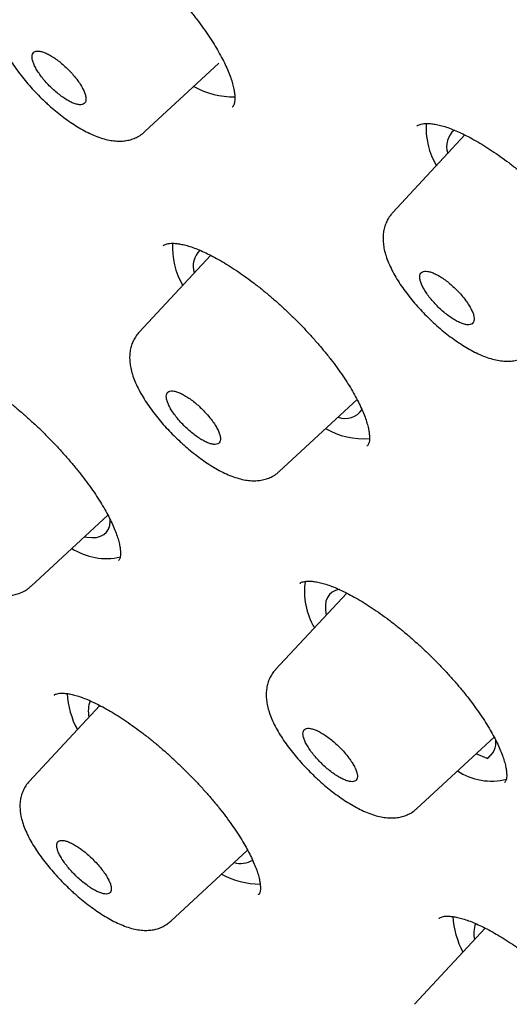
# Model space of a CAD drawing. Header units: millimetres. Extents: x 8 to 1128, y 12 to 2387.
# Tile 12 of 90: x 779 to 787, y 774 to 790. Entities that reach past the tile are written whole.
import ezdxf

# ---------------------------------------------------------------- set-up
doc = ezdxf.new("R2010")
doc.units = ezdxf.units.MM

msp = doc.modelspace()

# ---------------------------------------------------------------- linework, layer by layer
at = {"color": 7, "linetype": 'Continuous', "lineweight": 30}
for p, q in [((780.927, 787.96), (782.094, 789.04)), ((782.305, 788.349), (782.307, 788.352)), ((785.216, 788.047), (785.214, 788.045)), ((785.975, 787.907), (784.836, 786.682)), ((781.217, 786.161), (781.215, 786.159)), ((781.964, 786.009), (780.835, 784.796)), ((783.051, 782.603), (784.274, 783.735)), ((784.432, 783), (784.434, 783.003)), ((779.131, 780.79), (780.342, 781.912)), ((780.509, 781.194), (780.511, 781.196)), ((783.373, 780.836), (783.371, 780.834)), ((784.11, 780.682), (782.988, 779.476)), ((779.496, 779.073), (779.495, 779.071)), ((780.216, 778.91), (779.101, 777.711)), ((785.216, 777.283), (786.435, 778.412)), ((786.324, 778.074), (786.15, 778.149)), ((786.324, 778.074), (786.419, 778.166)), ((786.599, 777.693), (786.601, 777.695)), ((781.336, 775.508), (782.546, 776.629)), ((782.719, 775.925), (782.721, 775.928)), ((785.568, 775.554), (785.566, 775.552)), ((786.296, 775.398), (785.178, 774.196))]:
    msp.add_line(p, q, dxfattribs=at)
at = {"color": 7, "linetype": 'Continuous', "lineweight": 30, "flags": 128}
for points in [[(779.971, 781.568), (780.01, 781.562), (780.091, 781.556), (780.162, 781.561), (780.225, 781.577), (780.277, 781.604), (780.319, 781.642), (780.351, 781.691), (780.371, 781.749), (780.38, 781.817), (780.381, 781.843)], [(784.003, 780.737), (783.997, 780.737), (783.934, 780.722), (783.881, 780.696), (783.837, 780.659), (783.805, 780.611), (783.783, 780.554), (783.773, 780.486), (783.774, 780.41), (783.784, 780.332)]]:
    msp.add_lwpolyline(points, dxfattribs=at)
at = {"color": 7, "linetype": 'Continuous', "lineweight": 30}
for centre, radius, start, end in [((782.328, 789.8), 1.292, 240.7746, 270.9307), ((786.539, 788.018), 1.177, 176.3326, 210.4419), ((786.023, 787.727), 0.336, 129.7442, 199.0472), ((782.542, 786.132), 1.182, 176.5649, 210.4007), ((782.028, 785.84), 0.342, 132.8112, 198.7515), ((784.086, 783.755), 0.319, 249.2867, 326.6305), ((784.383, 784.339), 1.224, 240.3361, 274.068), ((780.318, 782.231), 1.004, 237.2819, 282.7409), ((784.524, 780.699), 1.08, 170.936, 211.4085), ((781.015, 779.157), 1.314, 182.5374, 208.5907), ((780.474, 778.822), 0.441, 158.3819, 192.8121), ((786.181, 778.32), 0.284, 300.2351, 9.6187), ((786.388, 778.678), 0.961, 236.4337, 284.736), ((782.43, 776.82), 0.401, 255.9059, 299.6278), ((782.775, 777.456), 1.366, 242.0831, 268.8079), ((787.226, 775.684), 1.446, 184.0393, 207.4276), ((786.557, 775.312), 0.443, 158.8787, 192.7651)]:
    msp.add_arc(centre, radius, start, end, dxfattribs=at)
for points, knots in [([(826.575, 770.551), (826.597, 770.574), (826.69, 770.672), (826.844, 770.854), (827.038, 771.097), (827.221, 771.35), (827.395, 771.613), (827.558, 771.885), (827.712, 772.166), (827.856, 772.456), (827.989, 772.756), (828.113, 773.065), (828.227, 773.383), (828.33, 773.71), (828.423, 774.047), (828.505, 774.393), (828.577, 774.747), (828.638, 775.11), (828.688, 775.482), (828.728, 775.863), (828.757, 776.252), (828.775, 776.649), (828.782, 777.054), (828.779, 777.466), (828.764, 777.887), (828.739, 778.314), (828.704, 778.75), (828.657, 779.192), (828.601, 779.641), (828.533, 780.097), (828.455, 780.559), (828.367, 781.028), (828.268, 781.504), (828.159, 781.986), (828.039, 782.473), (827.91, 782.967), (827.77, 783.467), (827.621, 783.972), (827.461, 784.483), (827.292, 785), (827.112, 785.522), (826.923, 786.049), (826.724, 786.582), (826.516, 787.119), (826.298, 787.662), (826.07, 788.209), (825.833, 788.761), (825.587, 789.317), (825.332, 789.878), (825.067, 790.443), (824.793, 791.012), (824.51, 791.586), (824.218, 792.163), (823.917, 792.744), (823.608, 793.329), (823.289, 793.917), (822.962, 794.508), (822.627, 795.103), (822.283, 795.701), (821.931, 796.301), (821.57, 796.905), (821.201, 797.511), (820.824, 798.119), (820.44, 798.73), (820.047, 799.343), (819.646, 799.958), (819.238, 800.575), (818.822, 801.194), (818.399, 801.814), (817.969, 802.436), (817.531, 803.058), (817.086, 803.683), (816.634, 804.307), (816.175, 804.933), (815.71, 805.56), (815.237, 806.187), (814.759, 806.814), (814.273, 807.441), (813.782, 808.069), (813.284, 808.696), (812.781, 809.323), (812.271, 809.949), (811.756, 810.575), (811.235, 811.2), (810.708, 811.824), (810.176, 812.447), (809.639, 813.069), (809.097, 813.689), (808.55, 814.308), (807.998, 814.925), (807.442, 815.54), (806.881, 816.153), (806.315, 816.764), (805.745, 817.373), (805.172, 817.979), (804.594, 818.582), (804.012, 819.182), (803.427, 819.78), (802.839, 820.374), (802.247, 820.965), (801.651, 821.553), (801.053, 822.137), (800.452, 822.717), (799.848, 823.294), (799.242, 823.866), (798.633, 824.434), (798.022, 824.998), (797.409, 825.557), (796.794, 826.112), (796.177, 826.662), (795.558, 827.207), (794.938, 827.747), (794.317, 828.282), (793.694, 828.811), (793.071, 829.335), (792.446, 829.853), (791.821, 830.366), (791.196, 830.873), (790.57, 831.374), (789.944, 831.868), (789.318, 832.357), (788.692, 832.839), (788.066, 833.315), (787.44, 833.784), (786.816, 834.246), (786.192, 834.701), (785.569, 835.149), (784.946, 835.591), (784.326, 836.025), (783.706, 836.451), (783.088, 836.871), (782.472, 837.282), (781.857, 837.687), (781.245, 838.083), (780.634, 838.471), (780.026, 838.852), (779.421, 839.224), (778.818, 839.589), (778.217, 839.945), (777.62, 840.292), (777.025, 840.632), (776.434, 840.962), (775.846, 841.285), (775.261, 841.598), (774.68, 841.903), (774.103, 842.198), (773.529, 842.485), (772.959, 842.763), (772.394, 843.032), (771.833, 843.291), (771.276, 843.541), (770.724, 843.782), (770.176, 844.014), (769.633, 844.236), (769.095, 844.448), (768.562, 844.651), (768.034, 844.844), (767.511, 845.028), (766.993, 845.201), (766.481, 845.365), (765.975, 845.519), (765.474, 845.662), (764.979, 845.796), (764.49, 845.919), (764.007, 846.033), (763.529, 846.136), (763.059, 846.228), (762.594, 846.311), (762.136, 846.383), (761.685, 846.444), (761.24, 846.494), (760.802, 846.534), (760.372, 846.564), (759.948, 846.582), (759.532, 846.59), (759.123, 846.586), (758.722, 846.572), (758.329, 846.547), (757.943, 846.511), (757.566, 846.464), (757.198, 846.406), (756.838, 846.337), (756.487, 846.258), (756.144, 846.167), (755.811, 846.066), (755.487, 845.954), (755.173, 845.832), (754.868, 845.7), (754.573, 845.557), (754.287, 845.404), (754.011, 845.241), (753.745, 845.069), (753.488, 844.886), (753.256, 844.707), (753.113, 844.583), (753.049, 844.528)], [0, 0, 0, 0, 0.001508, 0.006406, 0.011308, 0.016218, 0.021139, 0.026076, 0.031031, 0.036006, 0.041004, 0.046026, 0.051074, 0.056147, 0.061245, 0.066367, 0.071513, 0.076681, 0.081869, 0.087075, 0.092298, 0.097534, 0.102781, 0.108039, 0.113305, 0.118577, 0.123854, 0.129135, 0.134418, 0.139702, 0.144987, 0.150272, 0.155556, 0.160838, 0.166119, 0.171397, 0.176674, 0.181948, 0.18722, 0.19249, 0.197757, 0.203021, 0.208283, 0.213543, 0.2188, 0.224055, 0.229307, 0.234558, 0.239806, 0.245052, 0.250296, 0.255538, 0.260779, 0.266017, 0.271254, 0.276489, 0.281723, 0.286955, 0.292186, 0.297416, 0.302644, 0.307871, 0.313097, 0.318322, 0.323545, 0.328768, 0.33399, 0.33921, 0.34443, 0.349649, 0.354868, 0.360085, 0.365302, 0.370518, 0.375734, 0.380949, 0.386163, 0.391377, 0.39659, 0.401803, 0.407015, 0.412227, 0.417439, 0.42265, 0.427861, 0.433072, 0.438282, 0.443492, 0.448702, 0.453911, 0.459121, 0.46433, 0.469539, 0.474748, 0.479957, 0.485165, 0.490374, 0.495583, 0.500791, 0.506, 0.511208, 0.516417, 0.521625, 0.526834, 0.532043, 0.537252, 0.542461, 0.54767, 0.552879, 0.558089, 0.563298, 0.568508, 0.573718, 0.578929, 0.58414, 0.589351, 0.594562, 0.599774, 0.604986, 0.610199, 0.615412, 0.620625, 0.625839, 0.631054, 0.636269, 0.641485, 0.646701, 0.651919, 0.657136, 0.662355, 0.667575, 0.672795, 0.678016, 0.683238, 0.688461, 0.693685, 0.69891, 0.704137, 0.709364, 0.714593, 0.719823, 0.725054, 0.730287, 0.735521, 0.740757, 0.745995, 0.751234, 0.756475, 0.761718, 0.766963, 0.77221, 0.777459, 0.78271, 0.787963, 0.793219, 0.798477, 0.803738, 0.809001, 0.814266, 0.819534, 0.824805, 0.830078, 0.835354, 0.840632, 0.845913, 0.851195, 0.85648, 0.861766, 0.867053, 0.872341, 0.877628, 0.882915, 0.8882, 0.893481, 0.898758, 0.90403, 0.909293, 0.914548, 0.919791, 0.925021, 0.930235, 0.935432, 0.940609, 0.945764, 0.950896, 0.956003, 0.961084, 0.96614, 0.97117, 0.976175, 0.981156, 0.986116, 0.991057, 0.995982, 1, 1, 1, 1]), ([(741.677, 831.234), (741.746, 831.29), (741.889, 831.405), (742.116, 831.567), (742.357, 831.724), (742.606, 831.871), (742.865, 832.008), (743.133, 832.135), (743.41, 832.252), (743.696, 832.359), (743.99, 832.457), (744.293, 832.544), (744.605, 832.622), (744.926, 832.69), (745.255, 832.748), (745.592, 832.796), (745.938, 832.834), (746.292, 832.862), (746.654, 832.88), (747.024, 832.888), (747.402, 832.887), (747.789, 832.875), (748.183, 832.853), (748.585, 832.822), (748.995, 832.78), (749.412, 832.728), (749.836, 832.667), (750.268, 832.595), (750.708, 832.514), (751.154, 832.422), (751.607, 832.321), (752.068, 832.21), (752.535, 832.089), (753.008, 831.958), (753.488, 831.817), (753.975, 831.667), (754.468, 831.506), (754.966, 831.336), (755.471, 831.157), (755.982, 830.967), (756.498, 830.768), (757.02, 830.56), (757.547, 830.342), (758.08, 830.115), (758.618, 829.878), (759.16, 829.632), (759.708, 829.377), (760.26, 829.112), (760.816, 828.839), (761.378, 828.556), (761.943, 828.264), (762.512, 827.964), (763.085, 827.655), (763.662, 827.337), (764.243, 827.01), (764.827, 826.675), (765.414, 826.331), (766.005, 825.979), (766.598, 825.619), (767.195, 825.25), (767.793, 824.874), (768.395, 824.489), (768.999, 824.097), (769.605, 823.696), (770.212, 823.288), (770.822, 822.873), (771.434, 822.45), (772.047, 822.02), (772.661, 821.582), (773.276, 821.137), (773.893, 820.686), (774.51, 820.227), (775.128, 819.762), (775.747, 819.29), (776.366, 818.811), (776.985, 818.327), (777.604, 817.835), (778.223, 817.338), (778.842, 816.835), (779.46, 816.326), (780.078, 815.811), (780.695, 815.291), (781.311, 814.765), (781.926, 814.234), (782.539, 813.698), (783.151, 813.156), (783.762, 812.61), (784.37, 812.059), (784.977, 811.504), (785.582, 810.944), (786.184, 810.38), (786.784, 809.811), (787.381, 809.239), (787.976, 808.663), (788.567, 808.083), (789.156, 807.5), (789.742, 806.913), (790.324, 806.323), (790.902, 805.73), (791.477, 805.134), (792.048, 804.536), (792.615, 803.934), (793.178, 803.331), (793.737, 802.725), (794.291, 802.117), (794.84, 801.507), (795.385, 800.895), (795.925, 800.282), (796.46, 799.667), (796.99, 799.051), (797.514, 798.434), (798.033, 797.816), (798.547, 797.197), (799.055, 796.578), (799.557, 795.958), (800.053, 795.337), (800.542, 794.717), (801.026, 794.097), (801.503, 793.477), (801.974, 792.857), (802.438, 792.238), (802.895, 791.619), (803.346, 791.001), (803.789, 790.385), (804.226, 789.769), (804.655, 789.155), (805.077, 788.543), (805.491, 787.932), (805.898, 787.323), (806.297, 786.716), (806.688, 786.111), (807.072, 785.509), (807.447, 784.909), (807.814, 784.311), (808.174, 783.717), (808.525, 783.125), (808.867, 782.537), (809.201, 781.952), (809.527, 781.37), (809.844, 780.792), (810.152, 780.218), (810.451, 779.648), (810.742, 779.082), (811.023, 778.52), (811.296, 777.962), (811.559, 777.409), (811.814, 776.861), (812.059, 776.318), (812.295, 775.779), (812.521, 775.246), (812.738, 774.718), (812.946, 774.195), (813.144, 773.678), (813.332, 773.167), (813.511, 772.661), (813.68, 772.162), (813.839, 771.668), (813.989, 771.181), (814.129, 770.701), (814.259, 770.226), (814.379, 769.759), (814.49, 769.298), (814.59, 768.844), (814.681, 768.397), (814.762, 767.958), (814.833, 767.525), (814.893, 767.1), (814.944, 766.683), (814.985, 766.273), (815.016, 765.871), (815.037, 765.476), (815.048, 765.09), (815.049, 764.711), (815.041, 764.341), (815.022, 763.979), (814.993, 763.625), (814.955, 763.279), (814.907, 762.942), (814.848, 762.614), (814.78, 762.294), (814.703, 761.982), (814.615, 761.68), (814.517, 761.386), (814.41, 761.101), (814.293, 760.824), (814.166, 760.557), (814.03, 760.299), (813.883, 760.049), (813.727, 759.809), (813.563, 759.579), (813.447, 759.435), (813.389, 759.364)], [0, 0, 0, 0, 0.005048, 0.010413, 0.015773, 0.021128, 0.026476, 0.031818, 0.037153, 0.042481, 0.047802, 0.053117, 0.058426, 0.063729, 0.069028, 0.074323, 0.079613, 0.084901, 0.090186, 0.095469, 0.100751, 0.106031, 0.11131, 0.116588, 0.121866, 0.127144, 0.132422, 0.1377, 0.142977, 0.148255, 0.153534, 0.158813, 0.164092, 0.169372, 0.174652, 0.179933, 0.185214, 0.190496, 0.195778, 0.201061, 0.206344, 0.211628, 0.216912, 0.222197, 0.227482, 0.232768, 0.238054, 0.243341, 0.248628, 0.253915, 0.259203, 0.264491, 0.269779, 0.275068, 0.280357, 0.285647, 0.290936, 0.296226, 0.301517, 0.306807, 0.312098, 0.317389, 0.32268, 0.327971, 0.333263, 0.338554, 0.343846, 0.349138, 0.354431, 0.359723, 0.365016, 0.370308, 0.375601, 0.380894, 0.386187, 0.39148, 0.396773, 0.402067, 0.40736, 0.412654, 0.417947, 0.423241, 0.428534, 0.433828, 0.439122, 0.444416, 0.44971, 0.455004, 0.460298, 0.465592, 0.470886, 0.47618, 0.481474, 0.486769, 0.492063, 0.497357, 0.502651, 0.507945, 0.513239, 0.518534, 0.523828, 0.529122, 0.534416, 0.53971, 0.545004, 0.550298, 0.555592, 0.560886, 0.56618, 0.571474, 0.576768, 0.582062, 0.587355, 0.592649, 0.597942, 0.603236, 0.608529, 0.613822, 0.619116, 0.624409, 0.629702, 0.634994, 0.640287, 0.64558, 0.650872, 0.656164, 0.661457, 0.666748, 0.67204, 0.677332, 0.682623, 0.687914, 0.693205, 0.698496, 0.703787, 0.709077, 0.714367, 0.719657, 0.724946, 0.730236, 0.735525, 0.740813, 0.746101, 0.751389, 0.756677, 0.761964, 0.767251, 0.772537, 0.777823, 0.783108, 0.788393, 0.793678, 0.798962, 0.804246, 0.809529, 0.814811, 0.820093, 0.825374, 0.830655, 0.835936, 0.841215, 0.846495, 0.851774, 0.857052, 0.86233, 0.867607, 0.872885, 0.878162, 0.883439, 0.888716, 0.893994, 0.899271, 0.90455, 0.909829, 0.91511, 0.920392, 0.925677, 0.930964, 0.936254, 0.941548, 0.946845, 0.952148, 0.957456, 0.96277, 0.96809, 0.973417, 0.978751, 0.984092, 0.98944, 0.994794, 1, 1, 1, 1]), ([(740.12, 832.124), (740.1, 832.104), (740.011, 832.012), (739.861, 831.838), (739.672, 831.603), (739.493, 831.358), (739.323, 831.103), (739.163, 830.839), (739.013, 830.566), (738.873, 830.284), (738.743, 829.993), (738.623, 829.692), (738.513, 829.382), (738.413, 829.063), (738.324, 828.735), (738.245, 828.399), (738.175, 828.053), (738.117, 827.699), (738.069, 827.336), (738.031, 826.965), (738.003, 826.586), (737.986, 826.199), (737.98, 825.803), (737.984, 825.4), (737.998, 824.989), (738.023, 824.57), (738.058, 824.144), (738.104, 823.711), (738.16, 823.27), (738.226, 822.823), (738.302, 822.368), (738.389, 821.907), (738.486, 821.439), (738.593, 820.964), (738.71, 820.483), (738.837, 819.996), (738.974, 819.503), (739.121, 819.003), (739.278, 818.497), (739.445, 817.986), (739.621, 817.469), (739.808, 816.946), (740.004, 816.418), (740.209, 815.885), (740.424, 815.346), (740.649, 814.803), (740.883, 814.254), (741.126, 813.701), (741.379, 813.142), (741.641, 812.58), (741.912, 812.013), (742.192, 811.442), (742.481, 810.866), (742.779, 810.287), (743.086, 809.704), (743.402, 809.117), (743.726, 808.526), (744.059, 807.932), (744.4, 807.335), (744.75, 806.735), (745.108, 806.132), (745.475, 805.526), (745.849, 804.917), (746.232, 804.306), (746.623, 803.693), (747.021, 803.077), (747.427, 802.459), (747.841, 801.84), (748.262, 801.218), (748.691, 800.595), (749.127, 799.971), (749.57, 799.345), (750.02, 798.719), (750.478, 798.091), (750.942, 797.463), (751.413, 796.834), (751.89, 796.204), (752.374, 795.574), (752.865, 794.944), (753.361, 794.314), (753.864, 793.685), (754.372, 793.055), (754.887, 792.426), (755.407, 791.798), (755.933, 791.171), (756.464, 790.544), (757.001, 789.919), (757.543, 789.295), (758.089, 788.672), (758.641, 788.051), (759.198, 787.432), (759.759, 786.815), (760.324, 786.2), (760.894, 785.587), (761.468, 784.976), (762.046, 784.368), (762.628, 783.763), (763.214, 783.16), (763.803, 782.561), (764.396, 781.965), (764.992, 781.372), (765.591, 780.783), (766.193, 780.197), (766.798, 779.615), (767.405, 779.037), (768.016, 778.463), (768.628, 777.893), (769.243, 777.328), (769.859, 776.767), (770.478, 776.211), (771.098, 775.66), (771.72, 775.113), (772.343, 774.572), (772.968, 774.036), (773.593, 773.505), (774.22, 772.98), (774.847, 772.46), (775.475, 771.947), (776.103, 771.439), (776.732, 770.937), (777.36, 770.441), (777.989, 769.952), (778.618, 769.469), (779.246, 768.992), (779.873, 768.523), (780.5, 768.059), (781.127, 767.603), (781.752, 767.154), (782.376, 766.712), (782.869, 766.368), (783.154, 766.171), (783.232, 766.117)], [0, 0, 0, 0, 0.0021341, 0.009725, 0.0173188, 0.0249193, 0.03253, 0.0401538, 0.0477936, 0.0554515, 0.0631289, 0.0708269, 0.078546, 0.086286, 0.0940463, 0.101826, 0.1096238, 0.1174381, 0.1252674, 0.1331099, 0.1409638, 0.1488275, 0.1566995, 0.1645782, 0.1724623, 0.1803505, 0.1882419, 0.1961354, 0.2040303, 0.211926, 0.2198217, 0.2277169, 0.2356113, 0.2435046, 0.2513965, 0.259287, 0.2671757, 0.2750628, 0.282948, 0.2908314, 0.2987129, 0.3065926, 0.3144704, 0.3223464, 0.3302207, 0.3380932, 0.345964, 0.3538331, 0.3617007, 0.3695668, 0.3774313, 0.3852945, 0.3931563, 0.4010167, 0.408876, 0.416734, 0.4245908, 0.4324466, 0.4403013, 0.448155, 0.4560077, 0.4638595, 0.4717105, 0.4795606, 0.4874099, 0.4952584, 0.5031063, 0.5109534, 0.5187999, 0.5266458, 0.5344911, 0.5423358, 0.55018, 0.5580237, 0.5658669, 0.5737096, 0.5815519, 0.5893939, 0.5972354, 0.6050766, 0.6129174, 0.620758, 0.6285982, 0.6364381, 0.6442778, 0.6521173, 0.6599565, 0.6677955, 0.6756344, 0.683473, 0.6913115, 0.6991499, 0.7069882, 0.7148263, 0.7226643, 0.7305023, 0.7383402, 0.7461781, 0.7540159, 0.7618537, 0.7696915, 0.7775293, 0.7853672, 0.7932051, 0.801043, 0.808881, 0.816719, 0.8245572, 0.8323955, 0.8402339, 0.8480724, 0.8559111, 0.86375, 0.871589, 0.8794283, 0.8872678, 0.8951075, 0.9029475, 0.9107878, 0.9186284, 0.9264693, 0.9343105, 0.9421521, 0.9499941, 0.9578365, 0.9656793, 0.9735225, 0.9813663, 0.9892105, 0.9970553, 1, 1, 1, 1]), ([(741.444, 830.558), (741.389, 830.494), (741.27, 830.356), (741.099, 830.133), (740.93, 829.892), (740.771, 829.641), (740.621, 829.381), (740.481, 829.111), (740.351, 828.832), (740.231, 828.544), (740.122, 828.247), (740.022, 827.941), (739.932, 827.627), (739.852, 827.303), (739.783, 826.97), (739.724, 826.629), (739.675, 826.28), (739.637, 825.922), (739.608, 825.555), (739.591, 825.181), (739.583, 824.798), (739.586, 824.408), (739.599, 824.01), (739.622, 823.604), (739.656, 823.19), (739.7, 822.77), (739.754, 822.342), (739.818, 821.906), (739.892, 821.464), (739.977, 821.015), (740.072, 820.559), (740.177, 820.096), (740.291, 819.627), (740.416, 819.152), (740.551, 818.67), (740.696, 818.182), (740.85, 817.688), (741.014, 817.188), (741.188, 816.682), (741.372, 816.17), (741.566, 815.653), (741.769, 815.131), (741.981, 814.603), (742.203, 814.071), (742.434, 813.533), (742.675, 812.99), (742.925, 812.443), (743.184, 811.891), (743.452, 811.335), (743.73, 810.774), (744.016, 810.21), (744.311, 809.641), (744.615, 809.068), (744.928, 808.492), (745.25, 807.912), (745.58, 807.329), (745.918, 806.743), (746.265, 806.153), (746.62, 805.561), (746.983, 804.966), (747.355, 804.368), (747.734, 803.768), (748.122, 803.165), (748.517, 802.56), (748.92, 801.954), (749.33, 801.345), (749.748, 800.735), (750.173, 800.123), (750.606, 799.51), (751.045, 798.896), (751.492, 798.281), (751.945, 797.665), (752.405, 797.048), (752.872, 796.431), (753.346, 795.813), (753.826, 795.196), (754.312, 794.578), (754.804, 793.96), (755.302, 793.343), (755.806, 792.726), (756.316, 792.109), (756.831, 791.494), (757.352, 790.879), (757.879, 790.266), (758.41, 789.654), (758.946, 789.043), (759.488, 788.434), (760.034, 787.827), (760.585, 787.221), (761.14, 786.618), (761.699, 786.017), (762.263, 785.418), (762.83, 784.822), (763.402, 784.229), (763.977, 783.638), (764.556, 783.051), (765.138, 782.466), (765.723, 781.886), (766.312, 781.308), (766.903, 780.735), (767.497, 780.165), (768.094, 779.599), (768.694, 779.037), (769.295, 778.48), (769.899, 777.927), (770.504, 777.378), (771.112, 776.834), (771.721, 776.296), (772.332, 775.762), (772.943, 775.233), (773.557, 774.709), (774.171, 774.191), (774.786, 773.679), (775.401, 773.172), (776.017, 772.671), (776.634, 772.177), (777.25, 771.688), (777.867, 771.205), (778.483, 770.729), (779.1, 770.259), (779.715, 769.796), (780.33, 769.34), (780.945, 768.891), (781.558, 768.448), (782.17, 768.013), (782.781, 767.585), (783.39, 767.164), (783.998, 766.75), (784.604, 766.345), (785.208, 765.947), (785.81, 765.556), (786.41, 765.174), (787.007, 764.799), (787.602, 764.433), (788.194, 764.075), (788.783, 763.725), (789.37, 763.383), (789.952, 763.05), (790.532, 762.726), (791.108, 762.41), (791.681, 762.103), (792.249, 761.804), (792.814, 761.515), (793.375, 761.234), (793.931, 760.963), (794.483, 760.701), (795.031, 760.448), (795.574, 760.204), (796.112, 759.969), (796.645, 759.744), (797.173, 759.528), (797.696, 759.322), (798.213, 759.126), (798.725, 758.939), (799.232, 758.762), (799.733, 758.594), (800.227, 758.436), (800.716, 758.289), (801.199, 758.151), (801.676, 758.023), (802.146, 757.905), (802.609, 757.797), (803.066, 757.699), (803.517, 757.611), (803.96, 757.534), (804.397, 757.466), (804.826, 757.409), (805.249, 757.362), (805.663, 757.325), (806.071, 757.299), (806.471, 757.283), (806.863, 757.277), (807.248, 757.281), (807.625, 757.296), (807.993, 757.322), (808.354, 757.357), (808.706, 757.403), (809.05, 757.46), (809.385, 757.527), (809.711, 757.604), (810.029, 757.691), (810.338, 757.789), (810.638, 757.897), (810.929, 758.014), (811.21, 758.142), (811.483, 758.28), (811.746, 758.428), (811.999, 758.586), (812.243, 758.754), (812.475, 758.927), (812.62, 759.05), (812.691, 759.11)], [0, 0, 0, 0, 0.004523, 0.009715, 0.014911, 0.020113, 0.025321, 0.030537, 0.035761, 0.040995, 0.046238, 0.05149, 0.056752, 0.062022, 0.067301, 0.072586, 0.077878, 0.083177, 0.08848, 0.093787, 0.099098, 0.104412, 0.109728, 0.115046, 0.120365, 0.125685, 0.131006, 0.136327, 0.141647, 0.146968, 0.152288, 0.157608, 0.162927, 0.168246, 0.173563, 0.17888, 0.184197, 0.189512, 0.194827, 0.200141, 0.205454, 0.210766, 0.216077, 0.221388, 0.226698, 0.232008, 0.237316, 0.242624, 0.247932, 0.253239, 0.258545, 0.26385, 0.269156, 0.27446, 0.279764, 0.285068, 0.290371, 0.295674, 0.300977, 0.306279, 0.31158, 0.316882, 0.322183, 0.327483, 0.332784, 0.338084, 0.343384, 0.348683, 0.353983, 0.359282, 0.364581, 0.369879, 0.375178, 0.380476, 0.385774, 0.391072, 0.39637, 0.401668, 0.406965, 0.412262, 0.41756, 0.422857, 0.428154, 0.433451, 0.438748, 0.444045, 0.449341, 0.454638, 0.459934, 0.465231, 0.470528, 0.475824, 0.48112, 0.486417, 0.491713, 0.49701, 0.502306, 0.507602, 0.512899, 0.518195, 0.523491, 0.528788, 0.534084, 0.539381, 0.544677, 0.549974, 0.55527, 0.560567, 0.565864, 0.571161, 0.576458, 0.581755, 0.587052, 0.592349, 0.597646, 0.602944, 0.608241, 0.613539, 0.618837, 0.624135, 0.629433, 0.634732, 0.64003, 0.645329, 0.650628, 0.655927, 0.661227, 0.666526, 0.671826, 0.677127, 0.682427, 0.687728, 0.693029, 0.698331, 0.703632, 0.708935, 0.714237, 0.71954, 0.724844, 0.730148, 0.735452, 0.740757, 0.746062, 0.751368, 0.756675, 0.761982, 0.76729, 0.772598, 0.777907, 0.783216, 0.788527, 0.793838, 0.79915, 0.804462, 0.809776, 0.81509, 0.820405, 0.825721, 0.831038, 0.836355, 0.841674, 0.846993, 0.852312, 0.857633, 0.862954, 0.868275, 0.873597, 0.878919, 0.88424, 0.889561, 0.894882, 0.900201, 0.905518, 0.910834, 0.916146, 0.921456, 0.926761, 0.932061, 0.937355, 0.942644, 0.947924, 0.953197, 0.958461, 0.963716, 0.968962, 0.974198, 0.979425, 0.984643, 0.989853, 0.995055, 1, 1, 1, 1]), ([(779.102, 791.524), (779.105, 791.527), (779.113, 791.535), (779.132, 791.546), (779.164, 791.557), (779.207, 791.565), (779.261, 791.567), (779.327, 791.563), (779.402, 791.551), (779.486, 791.53), (779.578, 791.5), (779.678, 791.462), (779.784, 791.414), (779.897, 791.358), (780.016, 791.292), (780.14, 791.217), (780.268, 791.134), (780.398, 791.044), (780.53, 790.946), (780.663, 790.841), (780.795, 790.732), (780.925, 790.617), (781.053, 790.498), (781.179, 790.376), (781.302, 790.249), (781.422, 790.119), (781.537, 789.988), (781.648, 789.855), (781.752, 789.723), (781.849, 789.592), (781.938, 789.463), (782.018, 789.338), (782.09, 789.218), (782.153, 789.102), (782.207, 788.99), (782.253, 788.884), (782.29, 788.784), (782.317, 788.693), (782.335, 788.611), (782.345, 788.539), (782.347, 788.479), (782.343, 788.431), (782.335, 788.396), (782.323, 788.371), (782.316, 788.358), (782.308, 788.353), (782.307, 788.352)], [0, 0, 0, 0, 0.0150927, 0.0399639, 0.062761, 0.0845084, 0.1075788, 0.1301835, 0.1526797, 0.1751906, 0.1977405, 0.2201459, 0.2428983, 0.266018, 0.2894527, 0.3131407, 0.3370145, 0.3610055, 0.3850474, 0.4090627, 0.4330059, 0.4568068, 0.480478, 0.5043147, 0.5283165, 0.5524423, 0.576642, 0.6008513, 0.6250013, 0.6490378, 0.6729145, 0.6965918, 0.7198809, 0.7431584, 0.7665265, 0.7899191, 0.8132342, 0.8363745, 0.8592421, 0.8817576, 0.9038925, 0.9257253, 0.9475098, 0.969573, 0.9952353, 1, 1, 1, 1]), ([(778.722, 790.156), (778.717, 790.152), (778.693, 790.128), (778.658, 790.077), (778.619, 790.005), (778.591, 789.928), (778.575, 789.847), (778.568, 789.762), (778.572, 789.674), (778.587, 789.581), (778.613, 789.48), (778.653, 789.372), (778.704, 789.26), (778.765, 789.148), (778.834, 789.036), (778.91, 788.927), (778.992, 788.819), (779.08, 788.713), (779.173, 788.61), (779.266, 788.514), (779.329, 788.453), (779.359, 788.425)], [0, 0, 0, 0, 0.009465, 0.052644, 0.095583, 0.138997, 0.183621, 0.230276, 0.279574, 0.332438, 0.391852, 0.455862, 0.520466, 0.585667, 0.64811, 0.709146, 0.770033, 0.829718, 0.888567, 0.947807, 1, 1, 1, 1]), ([(779.797, 788.851), (779.777, 788.875), (779.735, 788.922), (779.666, 788.989), (779.594, 789.051), (779.523, 789.106), (779.452, 789.152), (779.385, 789.189), (779.323, 789.215), (779.268, 789.229), (779.222, 789.232), (779.185, 789.222), (779.16, 789.2), (779.146, 789.168), (779.145, 789.125), (779.155, 789.073), (779.178, 789.013), (779.211, 788.948), (779.255, 788.879), (779.308, 788.808), (779.368, 788.736), (779.434, 788.667), (779.504, 788.601), (779.576, 788.542), (779.648, 788.49), (779.717, 788.447), (779.783, 788.414), (779.842, 788.392), (779.894, 788.382), (779.937, 788.385), (779.969, 788.399), (779.99, 788.425), (779.999, 788.461), (779.996, 788.508), (779.981, 788.563), (779.955, 788.624), (779.917, 788.692), (779.866, 788.768), (779.822, 788.822), (779.797, 788.851)], [0, 0, 0, 0, 0.026464, 0.053696, 0.08016, 0.107392, 0.133856, 0.161088, 0.187552, 0.214783, 0.241247, 0.268478, 0.294941, 0.322172, 0.348635, 0.375866, 0.40233, 0.429561, 0.456025, 0.483256, 0.50972, 0.536952, 0.563416, 0.590648, 0.617112, 0.644344, 0.670808, 0.698039, 0.724503, 0.751734, 0.778198, 0.805429, 0.831892, 0.859123, 0.885586, 0.912817, 0.939281, 0.966512, 1, 1, 1, 1]), ([(779.359, 788.425), (779.376, 788.409), (779.428, 788.361), (779.515, 788.286), (779.621, 788.202), (779.729, 788.123), (779.837, 788.051), (779.947, 787.986), (780.058, 787.929), (780.17, 787.88), (780.28, 787.844), (780.385, 787.82), (780.482, 787.809), (780.572, 787.81), (780.657, 787.821), (780.737, 787.843), (780.814, 787.877), (780.878, 787.916), (780.913, 787.949), (780.925, 787.961)], [0, 0, 0, 0, 0.034405, 0.099637, 0.165718, 0.232634, 0.299747, 0.367817, 0.438352, 0.510918, 0.584755, 0.651703, 0.713445, 0.76982, 0.821756, 0.870577, 0.918212, 0.97016, 1, 1, 1, 1]), ([(785.216, 788.044), (785.219, 788.048), (785.228, 788.056), (785.249, 788.068), (785.282, 788.08), (785.326, 788.088), (785.382, 788.091), (785.449, 788.086), (785.526, 788.074), (785.612, 788.054), (785.705, 788.024), (785.806, 787.986), (785.913, 787.939), (786.027, 787.882), (786.147, 787.817), (786.272, 787.742), (786.401, 787.66), (786.532, 787.569), (786.665, 787.472), (786.799, 787.368), (786.931, 787.259), (787.062, 787.145), (787.19, 787.026), (787.316, 786.904), (787.44, 786.778), (787.56, 786.649), (787.676, 786.518), (787.786, 786.386), (787.89, 786.254), (787.987, 786.124), (788.076, 785.996), (788.156, 785.871), (788.227, 785.751), (788.29, 785.636), (788.344, 785.525), (788.389, 785.419), (788.424, 785.32), (788.451, 785.23), (788.469, 785.148), (788.478, 785.077), (788.479, 785.018), (788.474, 784.971), (788.465, 784.936), (788.453, 784.911), (788.446, 784.898), (788.439, 784.892), (788.438, 784.892)], [0, 0, 0, 0, 0.016193, 0.041015, 0.063809, 0.085599, 0.108712, 0.131377, 0.153929, 0.176489, 0.199074, 0.221497, 0.244298, 0.267458, 0.290928, 0.314646, 0.338544, 0.362553, 0.386609, 0.410633, 0.434582, 0.458379, 0.482063, 0.505925, 0.529948, 0.554092, 0.578305, 0.602522, 0.626675, 0.65071, 0.674581, 0.698247, 0.721525, 0.744818, 0.768198, 0.791595, 0.81491, 0.838046, 0.860908, 0.883423, 0.905575, 0.927465, 0.949351, 0.971613, 0.997913, 1, 1, 1, 1]), ([(784.837, 786.682), (784.831, 786.676), (784.805, 786.651), (784.769, 786.598), (784.731, 786.525), (784.704, 786.447), (784.688, 786.366), (784.682, 786.28), (784.687, 786.191), (784.702, 786.097), (784.73, 785.996), (784.77, 785.888), (784.822, 785.776), (784.884, 785.664), (784.954, 785.552), (785.031, 785.443), (785.114, 785.335), (785.203, 785.23), (785.296, 785.127), (785.389, 785.032), (785.452, 784.973), (785.481, 784.946)], [0, 0, 0, 0, 0.012368, 0.055561, 0.098561, 0.142078, 0.186841, 0.233655, 0.283091, 0.336222, 0.39574, 0.459539, 0.523854, 0.588688, 0.650825, 0.711645, 0.772335, 0.831829, 0.890554, 0.949659, 1, 1, 1, 1]), ([(781.216, 786.159), (781.219, 786.161), (781.226, 786.169), (781.244, 786.179), (781.274, 786.19), (781.315, 786.197), (781.368, 786.2), (781.433, 786.195), (781.507, 786.183), (781.591, 786.163), (781.682, 786.134), (781.781, 786.095), (781.887, 786.048), (781.999, 785.992), (782.118, 785.927), (782.242, 785.853), (782.369, 785.77), (782.5, 785.68), (782.632, 785.583), (782.765, 785.479), (782.897, 785.37), (783.028, 785.256), (783.156, 785.138), (783.283, 785.016), (783.407, 784.89), (783.528, 784.761), (783.644, 784.63), (783.756, 784.498), (783.861, 784.367), (783.959, 784.236), (784.049, 784.108), (784.131, 783.984), (784.204, 783.864), (784.268, 783.748), (784.324, 783.637), (784.371, 783.532), (784.409, 783.432), (784.438, 783.341), (784.457, 783.26), (784.468, 783.188), (784.471, 783.128), (784.468, 783.081), (784.46, 783.046), (784.45, 783.022), (784.443, 783.009), (784.436, 783.004), (784.434, 783.002)], [0, 0, 0, 0, 0.014494, 0.03915, 0.061823, 0.083465, 0.106421, 0.12894, 0.151377, 0.173843, 0.196369, 0.218773, 0.241497, 0.264593, 0.288011, 0.311686, 0.335552, 0.359539, 0.383581, 0.4076, 0.431549, 0.455363, 0.479036, 0.502862, 0.526855, 0.550975, 0.575171, 0.599383, 0.623538, 0.647583, 0.671472, 0.695164, 0.718471, 0.74174, 0.765102, 0.78849, 0.811803, 0.834941, 0.857803, 0.880304, 0.902408, 0.924178, 0.945867, 0.967714, 0.992968, 1, 1, 1, 1]), ([(785.92, 785.382), (785.899, 785.405), (785.857, 785.452), (785.788, 785.519), (785.716, 785.581), (785.644, 785.635), (785.572, 785.682), (785.505, 785.718), (785.442, 785.744), (785.387, 785.757), (785.34, 785.759), (785.303, 785.749), (785.278, 785.727), (785.264, 785.695), (785.262, 785.651), (785.273, 785.599), (785.295, 785.54), (785.329, 785.474), (785.373, 785.405), (785.426, 785.334), (785.487, 785.262), (785.553, 785.193), (785.624, 785.128), (785.696, 785.069), (785.768, 785.017), (785.838, 784.975), (785.905, 784.942), (785.964, 784.921), (786.017, 784.912), (786.06, 784.914), (786.092, 784.929), (786.114, 784.955), (786.123, 784.992), (786.12, 785.038), (786.105, 785.094), (786.078, 785.155), (786.04, 785.223), (785.989, 785.299), (785.945, 785.353), (785.92, 785.382)], [0, 0, 0, 0, 0.026466, 0.053699, 0.080164, 0.107398, 0.133864, 0.161097, 0.187563, 0.214797, 0.241261, 0.268493, 0.294957, 0.322187, 0.348649, 0.375878, 0.40234, 0.429569, 0.456031, 0.483261, 0.509724, 0.536955, 0.56342, 0.590653, 0.617119, 0.644352, 0.670818, 0.698052, 0.724517, 0.75175, 0.778213, 0.805444, 0.831906, 0.859136, 0.885598, 0.912827, 0.939288, 0.966518, 1, 1, 1, 1]), ([(785.481, 784.946), (785.499, 784.93), (785.55, 784.883), (785.639, 784.808), (785.745, 784.724), (785.854, 784.646), (785.963, 784.575), (786.073, 784.511), (786.185, 784.454), (786.298, 784.407), (786.408, 784.371), (786.514, 784.348), (786.611, 784.338), (786.702, 784.34), (786.787, 784.352), (786.867, 784.375), (786.944, 784.41), (787.007, 784.449), (787.04, 784.481), (787.051, 784.492)], [0, 0, 0, 0, 0.034497, 0.099884, 0.166126, 0.23321, 0.30049, 0.368718, 0.439408, 0.512117, 0.586007, 0.652935, 0.714761, 0.771357, 0.823561, 0.872655, 0.920526, 0.972679, 1, 1, 1, 1]), ([(780.836, 784.795), (780.833, 784.792), (780.809, 784.77), (780.775, 784.721), (780.736, 784.649), (780.708, 784.572), (780.691, 784.492), (780.684, 784.408), (780.688, 784.321), (780.702, 784.229), (780.728, 784.13), (780.767, 784.023), (780.818, 783.912), (780.878, 783.801), (780.948, 783.689), (781.024, 783.58), (781.106, 783.473), (781.193, 783.367), (781.286, 783.265), (781.383, 783.164), (781.451, 783.099), (781.485, 783.067)], [0, 0, 0, 0, 0.006706, 0.049642, 0.092218, 0.135189, 0.179285, 0.22534, 0.274052, 0.325974, 0.384533, 0.448267, 0.512872, 0.578301, 0.640947, 0.701737, 0.762576, 0.822246, 0.880855, 0.939882, 1, 1, 1, 1]), ([(777.3, 784.353), (777.302, 784.355), (777.308, 784.361), (777.322, 784.37), (777.349, 784.38), (777.387, 784.387), (777.437, 784.389), (777.499, 784.385), (777.571, 784.373), (777.652, 784.352), (777.742, 784.323), (777.838, 784.286), (777.942, 784.239), (778.053, 784.183), (778.17, 784.118), (778.293, 784.044), (778.419, 783.962), (778.549, 783.872), (778.68, 783.775), (778.813, 783.672), (778.945, 783.563), (779.075, 783.449), (779.204, 783.331), (779.33, 783.21), (779.455, 783.084), (779.576, 782.955), (779.693, 782.825), (779.805, 782.693), (779.912, 782.561), (780.011, 782.431), (780.103, 782.303), (780.186, 782.179), (780.261, 782.058), (780.327, 781.943), (780.385, 781.832), (780.434, 781.726), (780.473, 781.627), (780.504, 781.535), (780.525, 781.453), (780.538, 781.381), (780.543, 781.321), (780.541, 781.273), (780.535, 781.238), (780.526, 781.216), (780.519, 781.203), (780.513, 781.198), (780.511, 781.196)], [0, 0, 0, 0, 0.01276, 0.037166, 0.05972, 0.081216, 0.104012, 0.126385, 0.148706, 0.17108, 0.193551, 0.215921, 0.238575, 0.261617, 0.284992, 0.308635, 0.332479, 0.356454, 0.380491, 0.404516, 0.428475, 0.452314, 0.475993, 0.499794, 0.523767, 0.547872, 0.572062, 0.596278, 0.620445, 0.64451, 0.668424, 0.692148, 0.715569, 0.73877, 0.762126, 0.785518, 0.808841, 0.831995, 0.854873, 0.877378, 0.899454, 0.921132, 0.942622, 0.96429, 0.987484, 1, 1, 1, 1]), ([(781.915, 783.491), (781.894, 783.514), (781.852, 783.561), (781.783, 783.628), (781.711, 783.69), (781.639, 783.745), (781.568, 783.791), (781.501, 783.828), (781.439, 783.854), (781.384, 783.869), (781.338, 783.871), (781.302, 783.862), (781.277, 783.841), (781.264, 783.808), (781.263, 783.766), (781.274, 783.714), (781.297, 783.655), (781.33, 783.59), (781.375, 783.521), (781.428, 783.45), (781.489, 783.379), (781.555, 783.31), (781.626, 783.244), (781.698, 783.185), (781.77, 783.133), (781.839, 783.09), (781.905, 783.057), (781.964, 783.035), (782.016, 783.025), (782.059, 783.027), (782.091, 783.041), (782.111, 783.066), (782.12, 783.103), (782.117, 783.149), (782.101, 783.203), (782.074, 783.265), (782.036, 783.332), (781.984, 783.408), (781.94, 783.461), (781.915, 783.491)], [0, 0, 0, 0, 0.0264646, 0.0536967, 0.0801613, 0.1073934, 0.1338569, 0.1610879, 0.1875501, 0.2147797, 0.2412412, 0.2684701, 0.2949321, 0.3221613, 0.3486245, 0.3758551, 0.4023198, 0.4295519, 0.4560178, 0.4832511, 0.5097172, 0.5369509, 0.5634163, 0.5906492, 0.6171132, 0.6443447, 0.6708072, 0.6980372, 0.7244988, 0.7517279, 0.7781896, 0.8054186, 0.8318814, 0.8591114, 0.8855757, 0.9128073, 0.9392729, 0.9665059, 1, 1, 1, 1]), ([(781.485, 783.067), (781.503, 783.051), (781.555, 783.003), (781.643, 782.928), (781.749, 782.844), (781.856, 782.766), (781.965, 782.694), (782.074, 782.63), (782.185, 782.572), (782.297, 782.524), (782.406, 782.488), (782.511, 782.464), (782.608, 782.453), (782.698, 782.453), (782.782, 782.465), (782.862, 782.487), (782.939, 782.521), (783.003, 782.56), (783.037, 782.592), (783.05, 782.604)], [0, 0, 0, 0, 0.034408, 0.09967, 0.165781, 0.232724, 0.29987, 0.367974, 0.43855, 0.511227, 0.585215, 0.652435, 0.714265, 0.770562, 0.822355, 0.871016, 0.918481, 0.970314, 1, 1, 1, 1]), ([(777.568, 781.265), (777.585, 781.249), (777.637, 781.202), (777.724, 781.127), (777.83, 781.042), (777.937, 780.963), (778.044, 780.891), (778.153, 780.826), (778.263, 780.768), (778.374, 780.718), (778.483, 780.68), (778.587, 780.655), (778.683, 780.643), (778.773, 780.642), (778.856, 780.652), (778.936, 780.673), (779.013, 780.705), (779.079, 780.744), (779.115, 780.778), (779.129, 780.791)], [0, 0, 0, 0, 0.03426, 0.099284, 0.165147, 0.231822, 0.298703, 0.366531, 0.436812, 0.509292, 0.583127, 0.650746, 0.712657, 0.768714, 0.820113, 0.868326, 0.915329, 0.966814, 1, 1, 1, 1]), ([(783.372, 780.834), (783.374, 780.836), (783.38, 780.843), (783.397, 780.852), (783.426, 780.862), (783.465, 780.87), (783.517, 780.872), (783.58, 780.868), (783.654, 780.856), (783.736, 780.836), (783.827, 780.807), (783.925, 780.769), (784.03, 780.723), (784.142, 780.667), (784.26, 780.602), (784.384, 780.529), (784.512, 780.447), (784.642, 780.357), (784.774, 780.261), (784.908, 780.158), (785.04, 780.049), (785.171, 779.936), (785.3, 779.819), (785.428, 779.697), (785.552, 779.572), (785.674, 779.444), (785.791, 779.314), (785.904, 779.183), (786.01, 779.052), (786.109, 778.922), (786.201, 778.795), (786.284, 778.671), (786.358, 778.551), (786.424, 778.436), (786.481, 778.326), (786.529, 778.22), (786.568, 778.122), (786.598, 778.031), (786.619, 777.949), (786.631, 777.878), (786.635, 777.819), (786.633, 777.771), (786.626, 777.737), (786.617, 777.714), (786.61, 777.702), (786.603, 777.696), (786.601, 777.695)], [0, 0, 0, 0, 0.013773, 0.038215, 0.060771, 0.082313, 0.105157, 0.127592, 0.149971, 0.172393, 0.194895, 0.217298, 0.239994, 0.263072, 0.286475, 0.310141, 0.334003, 0.357989, 0.382035, 0.406061, 0.43002, 0.45385, 0.47753, 0.50135, 0.52534, 0.549458, 0.573658, 0.597876, 0.622042, 0.646101, 0.670006, 0.693717, 0.71705, 0.740318, 0.76368, 0.787072, 0.810389, 0.833531, 0.856393, 0.878887, 0.900964, 0.922675, 0.944264, 0.965739, 0.990579, 1, 1, 1, 1]), ([(782.988, 779.476), (782.987, 779.475), (782.966, 779.455), (782.933, 779.408), (782.892, 779.337), (782.864, 779.261), (782.846, 779.182), (782.838, 779.099), (782.841, 779.013), (782.854, 778.922), (782.879, 778.825), (782.916, 778.72), (782.966, 778.61), (783.027, 778.498), (783.095, 778.388), (783.171, 778.279), (783.253, 778.172), (783.34, 778.066), (783.432, 777.964), (783.527, 777.866), (783.6, 777.794), (783.641, 777.756), (783.65, 777.748)], [0, 0, 0, 0, 0.002134, 0.044858, 0.087078, 0.129579, 0.173085, 0.218424, 0.266385, 0.317557, 0.374885, 0.438071, 0.502246, 0.567994, 0.630966, 0.691352, 0.752176, 0.811877, 0.870337, 0.929047, 0.984393, 1, 1, 1, 1]), ([(779.495, 779.071), (779.497, 779.073), (779.502, 779.078), (779.515, 779.085), (779.54, 779.095), (779.576, 779.102), (779.624, 779.104), (779.685, 779.1), (779.756, 779.089), (779.836, 779.069), (779.924, 779.04), (780.02, 779.003), (780.123, 778.957), (780.233, 778.902), (780.35, 778.838), (780.472, 778.765), (780.598, 778.684), (780.728, 778.594), (780.859, 778.498), (780.992, 778.396), (781.124, 778.287), (781.256, 778.174), (781.385, 778.057), (781.512, 777.936), (781.637, 777.812), (781.76, 777.684), (781.878, 777.554), (781.992, 777.423), (782.099, 777.292), (782.2, 777.162), (782.293, 777.034), (782.379, 776.91), (782.455, 776.79), (782.523, 776.675), (782.582, 776.564), (782.632, 776.459), (782.674, 776.359), (782.706, 776.268), (782.729, 776.186), (782.743, 776.114), (782.749, 776.053), (782.749, 776.005), (782.743, 775.97), (782.736, 775.947), (782.729, 775.935), (782.724, 775.93), (782.721, 775.928)], [0, 0, 0, 0, 0.01156, 0.035731, 0.058183, 0.079576, 0.102261, 0.124538, 0.146778, 0.169094, 0.191527, 0.213864, 0.23647, 0.259471, 0.282811, 0.306426, 0.330248, 0.354207, 0.378234, 0.402255, 0.426213, 0.45006, 0.473736, 0.497511, 0.521461, 0.545549, 0.569726, 0.593936, 0.618105, 0.642176, 0.6661, 0.689838, 0.713291, 0.736496, 0.759839, 0.783225, 0.806548, 0.829708, 0.852593, 0.875104, 0.897171, 0.918807, 0.940192, 0.961683, 0.984297, 1, 1, 1, 1]), ([(784.074, 778.169), (784.053, 778.192), (784.01, 778.239), (783.941, 778.306), (783.868, 778.368), (783.796, 778.423), (783.724, 778.47), (783.657, 778.507), (783.595, 778.533), (783.54, 778.548), (783.494, 778.551), (783.458, 778.542), (783.433, 778.521), (783.42, 778.489), (783.419, 778.447), (783.43, 778.396), (783.453, 778.337), (783.488, 778.273), (783.533, 778.203), (783.586, 778.133), (783.648, 778.061), (783.714, 777.992), (783.786, 777.927), (783.858, 777.867), (783.931, 777.815), (784, 777.772), (784.066, 777.739), (784.126, 777.717), (784.178, 777.706), (784.22, 777.708), (784.252, 777.721), (784.273, 777.746), (784.281, 777.782), (784.277, 777.828), (784.262, 777.882), (784.234, 777.943), (784.195, 778.01), (784.143, 778.086), (784.099, 778.139), (784.074, 778.169)], [0, 0, 0, 0, 0.026464, 0.053696, 0.080161, 0.107393, 0.133854, 0.161083, 0.187542, 0.214768, 0.241226, 0.268451, 0.294911, 0.322138, 0.348601, 0.375832, 0.4023, 0.429534, 0.456004, 0.483241, 0.509711, 0.536948, 0.563414, 0.590649, 0.617112, 0.644342, 0.670801, 0.698028, 0.724486, 0.751711, 0.77817, 0.805396, 0.831858, 0.859088, 0.885554, 0.912788, 0.939257, 0.966494, 1, 1, 1, 1]), ([(779.102, 777.71), (779.087, 777.694), (779.054, 777.658), (779.016, 777.592), (778.984, 777.518), (778.964, 777.44), (778.954, 777.359), (778.955, 777.275), (778.965, 777.187), (778.987, 777.092), (779.021, 776.99), (779.068, 776.881), (779.126, 776.77), (779.193, 776.659), (779.267, 776.55), (779.347, 776.443), (779.433, 776.337), (779.523, 776.234), (779.618, 776.133), (779.701, 776.051), (779.753, 776.003), (779.771, 775.986)], [0, 0, 0, 0, 0.033268, 0.075103, 0.117006, 0.159687, 0.203959, 0.250714, 0.300636, 0.355753, 0.417747, 0.48266, 0.548177, 0.612054, 0.673045, 0.733635, 0.793622, 0.85237, 0.910779, 0.969594, 1, 1, 1, 1]), ([(783.65, 777.748), (783.668, 777.732), (783.72, 777.685), (783.808, 777.61), (783.914, 777.526), (784.022, 777.448), (784.131, 777.377), (784.24, 777.312), (784.35, 777.255), (784.462, 777.207), (784.572, 777.17), (784.676, 777.146), (784.773, 777.134), (784.863, 777.135), (784.947, 777.146), (785.026, 777.167), (785.103, 777.201), (785.167, 777.24), (785.202, 777.272), (785.215, 777.284)], [0, 0, 0, 0, 0.034373, 0.099591, 0.165655, 0.23254, 0.29963, 0.367666, 0.438165, 0.510835, 0.584815, 0.652369, 0.714344, 0.770608, 0.822269, 0.870757, 0.918021, 0.969725, 1, 1, 1, 1]), ([(780.187, 776.397), (780.166, 776.42), (780.123, 776.467), (780.053, 776.534), (779.981, 776.597), (779.908, 776.652), (779.837, 776.7), (779.77, 776.737), (779.707, 776.764), (779.653, 776.779), (779.607, 776.783), (779.572, 776.774), (779.548, 776.754), (779.535, 776.722), (779.535, 776.68), (779.547, 776.629), (779.571, 776.57), (779.606, 776.506), (779.652, 776.436), (779.706, 776.366), (779.768, 776.294), (779.835, 776.225), (779.906, 776.159), (779.979, 776.099), (780.052, 776.046), (780.121, 776.002), (780.187, 775.968), (780.246, 775.946), (780.298, 775.935), (780.34, 775.936), (780.371, 775.949), (780.391, 775.974), (780.399, 776.01), (780.394, 776.055), (780.378, 776.109), (780.349, 776.17), (780.31, 776.237), (780.257, 776.313), (780.212, 776.367), (780.187, 776.397)], [0, 0, 0, 0, 0.026458, 0.053682, 0.08014, 0.107365, 0.133819, 0.16104, 0.187493, 0.214712, 0.241168, 0.268391, 0.294855, 0.322085, 0.348556, 0.375794, 0.402269, 0.429512, 0.455986, 0.483229, 0.509698, 0.536935, 0.563397, 0.590626, 0.617081, 0.644303, 0.670756, 0.697975, 0.72443, 0.751651, 0.778112, 0.80534, 0.831809, 0.859045, 0.885519, 0.912761, 0.939236, 0.966479, 1, 1, 1, 1]), ([(779.771, 775.986), (779.788, 775.97), (779.84, 775.923), (779.928, 775.848), (780.034, 775.764), (780.141, 775.685), (780.248, 775.613), (780.357, 775.547), (780.467, 775.489), (780.578, 775.44), (780.686, 775.401), (780.79, 775.375), (780.887, 775.362), (780.976, 775.361), (781.06, 775.371), (781.139, 775.39), (781.213, 775.421), (781.28, 775.46), (781.318, 775.493), (781.335, 775.509)], [0, 0, 0, 0, 0.03418, 0.099073, 0.164796, 0.231316, 0.298038, 0.365683, 0.43575, 0.508086, 0.581728, 0.649749, 0.711868, 0.767934, 0.819207, 0.867225, 0.913988, 0.960043, 1, 1, 1, 1]), ([(785.567, 775.551), (785.569, 775.553), (785.574, 775.559), (785.589, 775.567), (785.616, 775.577), (785.654, 775.585), (785.704, 775.587), (785.766, 775.583), (785.838, 775.572), (785.919, 775.552), (786.009, 775.524), (786.106, 775.487), (786.211, 775.441), (786.322, 775.386), (786.44, 775.322), (786.563, 775.249), (786.691, 775.168), (786.821, 775.079), (786.954, 774.984), (787.087, 774.881), (787.22, 774.774), (787.352, 774.661), (787.482, 774.545), (787.61, 774.424), (787.735, 774.3), (787.858, 774.172), (787.976, 774.043), (788.09, 773.912), (788.198, 773.782), (788.298, 773.653), (788.392, 773.526), (788.476, 773.402), (788.552, 773.283), (788.619, 773.168), (788.678, 773.058), (788.728, 772.953), (788.769, 772.854), (788.8, 772.764), (788.823, 772.682), (788.836, 772.61), (788.842, 772.551), (788.84, 772.503), (788.834, 772.468), (788.826, 772.446), (788.819, 772.434), (788.813, 772.428), (788.811, 772.426)], [0, 0, 0, 0, 0.0125154, 0.0367667, 0.0592258, 0.0806686, 0.1034047, 0.1257468, 0.1480474, 0.170412, 0.1928775, 0.2152433, 0.2378909, 0.2609273, 0.2842966, 0.3079357, 0.3317761, 0.3557478, 0.3797834, 0.4038064, 0.4277645, 0.4516035, 0.475282, 0.4990789, 0.5230478, 0.5471503, 0.5713381, 0.5955524, 0.6197203, 0.6437864, 0.6677023, 0.6914292, 0.7148556, 0.7380558, 0.761407, 0.784793, 0.8081099, 0.8312565, 0.8541255, 0.8766203, 0.8986831, 0.9203453, 0.941818, 0.9634697, 0.986602, 1, 1, 1, 1])]:
    msp.add_open_spline(points, degree=3, knots=knots, dxfattribs=at)

doc.saveas('drawing.dxf')
